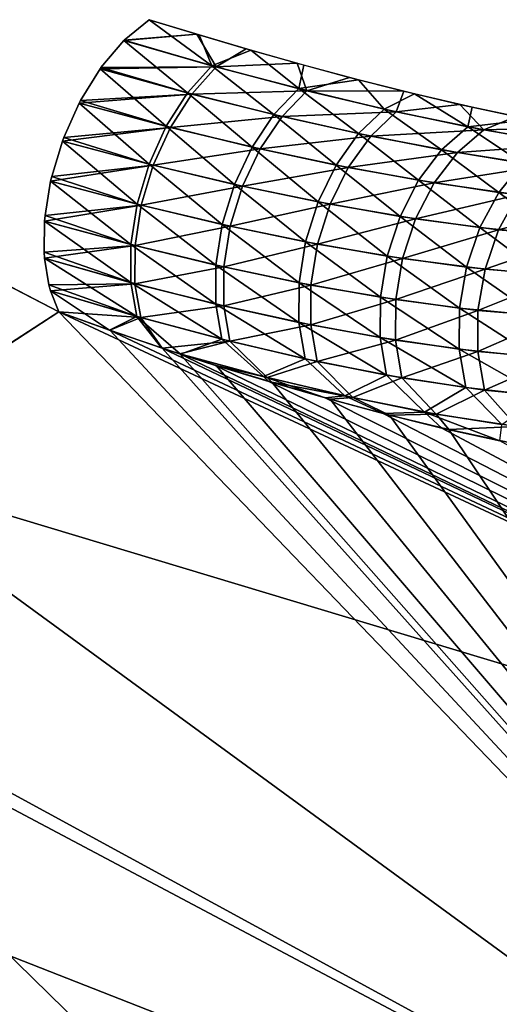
# Model space of a CAD drawing. Header units: millimetres. Extents: x -101 to 102, y -40 to 284.
# Tile 38 of 183: x -84.64 to -83.3, y 66.3 to 69.05. Entities that reach past the tile are written whole.
import ezdxf

# ---------------------------------------------------------------- set-up
doc = ezdxf.new("R2010")
doc.units = ezdxf.units.MM
doc.header["$LTSCALE"] = 65.185185
for name, color, linetype in [('53', 7, 'CONTINUOUS'), ('54', 7, 'CONTINUOUS'), ('55', 7, 'CONTINUOUS'), ('57', 7, 'CONTINUOUS'), ('59', 7, 'CONTINUOUS')]:
    doc.layers.add(name, color=color, linetype=linetype)

msp = doc.modelspace()

# ---------------------------------------------------------------- linework, layer by layer
at = {"layer": '53', "color": 7, "linetype": 'Continuous'}
for points in [[(-84.5283, 68.2351, -26.7663), (-81.6645, 65.2559, -24.4671), (-85.7174, 67.4646, -23.1641), (-84.5283, 68.2351, -26.7663)], [(-85.1698, 67.8167, 24.8908), (-80.8348, 66.511, 28.3431), (-84.5283, 68.2351, 26.7663), (-85.1698, 67.8167, 24.8908)], [(-84.3861, 68.1839, -26.8645), (-81.6645, 65.2559, -24.4671), (-84.5283, 68.2351, -26.7663), (-84.3861, 68.1839, -26.8645)], [(-84.5283, 68.2351, 26.7663), (-80.8348, 66.511, 28.3431), (-84.3869, 68.1839, 26.8636), (-84.5283, 68.2351, 26.7663)], [(-84.3869, 68.1839, 26.8636), (-80.8348, 66.511, 28.3431), (-84.2419, 68.1344, 26.9687), (-84.3869, 68.1839, 26.8636)], [(-84.2396, 68.134, -26.9712), (-81.6645, 65.2559, -24.4671), (-84.3861, 68.1839, -26.8645), (-84.2396, 68.134, -26.9712)], [(-84.2419, 68.1344, 26.9687), (-80.8348, 66.511, 28.3431), (-84.1889, 68.117, 27.0085), (-84.2419, 68.1344, 26.9687)], [(-84.1901, 68.1178, -27.0083), (-81.6645, 65.2559, -24.4671), (-84.2396, 68.134, -26.9712), (-84.1901, 68.1178, -27.0083)], [(-84.0886, 68.0855, -27.0862), (-81.6645, 65.2559, -24.4671), (-84.1901, 68.1178, -27.0083), (-84.0886, 68.0855, -27.0862)], [(-84.1889, 68.117, 27.0085), (-80.8348, 66.511, 28.3431), (-84.0934, 68.0866, 27.0817), (-84.1889, 68.117, 27.0085)], [(-84.0934, 68.0866, 27.0817), (-80.8348, 66.511, 28.3431), (-83.9412, 68.0406, 27.2026), (-84.0934, 68.0866, 27.0817)], [(-83.9329, 68.0384, -27.2098), (-81.6645, 65.2559, -24.4671), (-84.0886, 68.0855, -27.0862), (-83.9329, 68.0384, -27.2098)], [(-83.9412, 68.0406, 27.2026), (-80.8348, 66.511, 28.3431), (-83.7838, 67.9953, 27.3314), (-83.9412, 68.0406, 27.2026)], [(-83.7705, 67.9914, -27.3422), (-81.6645, 65.2559, -24.4671), (-83.9329, 68.0384, -27.2098), (-83.7705, 67.9914, -27.3422)], [(-83.7838, 67.9953, 27.3314), (-80.8348, 66.511, 28.3431), (-83.6217, 67.9512, 27.4681), (-83.7838, 67.9953, 27.3314)], [(-83.6044, 67.9466, -27.4829), (-81.6645, 65.2559, -24.4671), (-83.7705, 67.9914, -27.3422), (-83.6044, 67.9466, -27.4829)], [(-83.6217, 67.9512, 27.4681), (-80.8348, 66.511, 28.3431), (-83.4581, 67.9104, 27.6125), (-83.6217, 67.9512, 27.4681)], [(-83.4389, 67.9063, -27.6307), (-81.6645, 65.2559, -24.4671), (-83.6044, 67.9466, -27.4829), (-83.4389, 67.9063, -27.6307)], [(-83.4581, 67.9104, 27.6125), (-80.8348, 66.511, 28.3431), (-83.2963, 67.8751, 27.7644), (-83.4581, 67.9104, 27.6125)], [(-83.2747, 67.8712, -27.7861), (-81.6645, 65.2559, -24.4671), (-83.4389, 67.9063, -27.6307), (-83.2747, 67.8712, -27.7861)], [(-85.7634, 67.4315, 23.0037), (-81.6645, 65.2559, 24.4671), (-85.1698, 67.8167, 24.8908), (-85.7634, 67.4315, 23.0037)], [(-81.6645, 65.2559, 24.4671), (-80.8348, 66.511, 28.3431), (-85.1698, 67.8167, 24.8908), (-81.6645, 65.2559, 24.4671)], [(-85.7174, 67.4646, -23.1641), (-82.3711, 64.1869, -20.5117), (-86.7388, 66.8036, -19.4747), (-85.7174, 67.4646, -23.1641)], [(-81.6645, 65.2559, -24.4671), (-82.3711, 64.1869, -20.5117), (-85.7174, 67.4646, -23.1641), (-81.6645, 65.2559, -24.4671)], [(-86.3089, 67.0791, 21.1069), (-81.6645, 65.2559, 24.4671), (-85.7634, 67.4315, 23.0037), (-86.3089, 67.0791, 21.1069)], [(-86.8059, 66.759, 19.2017), (-82.3711, 64.1869, 20.5117), (-86.3089, 67.0791, 21.1069), (-86.8059, 66.759, 19.2017)], [(-82.3711, 64.1869, 20.5117), (-81.6645, 65.2559, 24.4671), (-86.3089, 67.0791, 21.1069), (-82.3711, 64.1869, 20.5117)], [(-86.7388, 66.8036, -19.4747), (-82.9524, 63.3075, -16.4898), (-87.587, 66.2552, -15.7049), (-86.7388, 66.8036, -19.4747)], [(-82.3711, 64.1869, -20.5117), (-82.9524, 63.3075, -16.4898), (-86.7388, 66.8036, -19.4747), (-82.3711, 64.1869, -20.5117)], [(-87.2542, 66.4709, 17.2904), (-82.3711, 64.1869, 20.5117), (-86.8059, 66.759, 19.2017), (-87.2542, 66.4709, 17.2904)], [(-87.6526, 66.2144, 15.3783), (-82.9524, 63.3075, 16.4898), (-87.2542, 66.4709, 17.2904), (-87.6526, 66.2144, 15.3783)], [(-82.9524, 63.3075, 16.4898), (-82.3711, 64.1869, 20.5117), (-87.2542, 66.4709, 17.2904), (-82.9524, 63.3075, 16.4898)]]:
    msp.add_3dface(points, dxfattribs=at)
at = {"layer": '54', "color": 7, "linetype": 'Continuous'}
msp.add_3dface([(-84.5283, 68.2351, -26.7663), (-85.7174, 67.4646, -23.1641), (-84.7061, 68.3266, -26.6716), (-84.5283, 68.2351, -26.7663)], dxfattribs=at)
at = {"layer": '55', "color": 7, "linetype": 'Continuous'}
msp.add_3dface([(-85.1698, 67.8167, 24.8908), (-84.5283, 68.2351, 26.7663), (-84.7087, 68.3282, 26.6703), (-85.1698, 67.8167, 24.8908)], dxfattribs=at)
at = {"layer": '57', "color": 7, "linetype": 'Continuous'}
for points in [[(-84.2764, 69.0523, -26.8294), (-84.1431, 69.0114, -26.9111), (-84.3458, 68.9952, -26.9), (-84.2764, 69.0523, -26.8294)], [(-84.0891, 68.9203, -27.0642), (-84.3469, 68.9941, -26.901), (-84.1431, 69.0114, -26.9111), (-84.0891, 68.9203, -27.0642)], [(-84.1431, 69.0114, -26.9111), (-84.3469, 68.9941, -26.901), (-84.3458, 68.9952, -26.9), (-84.1431, 69.0114, -26.9111)], [(-84.0052, 68.9707, -26.9983), (-84.0891, 68.9203, -27.0642), (-84.1431, 69.0114, -26.9111), (-84.0052, 68.9707, -26.9983)], [(-84.3469, 68.9941, -26.901), (-84.0891, 68.9203, -27.0642), (-84.4109, 68.9184, -26.954), (-84.3469, 68.9941, -26.901)], [(-83.8628, 68.9304, -27.0914), (-84.0891, 68.9203, -27.0642), (-84.0052, 68.9707, -26.9983), (-83.8628, 68.9304, -27.0914)], [(-84.1571, 68.8445, -27.1221), (-84.4135, 68.9148, -26.9559), (-84.0891, 68.9203, -27.0642), (-84.1571, 68.8445, -27.1221)], [(-84.0891, 68.9203, -27.0642), (-84.4135, 68.9148, -26.9559), (-84.4109, 68.9184, -26.954), (-84.0891, 68.9203, -27.0642)], [(-83.835, 68.8537, -27.2346), (-84.1571, 68.8445, -27.1221), (-84.0891, 68.9203, -27.0642), (-83.835, 68.8537, -27.2346)], [(-83.835, 68.8537, -27.2346), (-84.0891, 68.9203, -27.0642), (-83.8628, 68.9304, -27.0914), (-83.835, 68.8537, -27.2346)], [(-83.7161, 68.891, -27.1906), (-83.835, 68.8537, -27.2346), (-83.8628, 68.9304, -27.0914), (-83.7161, 68.891, -27.1906)], [(-84.4135, 68.9148, -26.9559), (-84.1571, 68.8445, -27.1221), (-84.4682, 68.826, -26.9886), (-84.4135, 68.9148, -26.9559)], [(-83.564, 68.8524, -27.2974), (-83.835, 68.8537, -27.2346), (-83.7161, 68.891, -27.1906), (-83.564, 68.8524, -27.2974)], [(-84.2168, 68.7512, -27.1606), (-84.4718, 68.8191, -26.9902), (-84.1571, 68.8445, -27.1221), (-84.2168, 68.7512, -27.1606)], [(-84.1571, 68.8445, -27.1221), (-84.4718, 68.8191, -26.9902), (-84.4682, 68.826, -26.9886), (-84.1571, 68.8445, -27.1221)], [(-83.9047, 68.7816, -27.2953), (-84.2168, 68.7512, -27.1606), (-84.1571, 68.8445, -27.1221), (-83.9047, 68.7816, -27.2953)], [(-83.9047, 68.7816, -27.2953), (-84.1571, 68.8445, -27.1221), (-83.835, 68.8537, -27.2346), (-83.9047, 68.7816, -27.2953)], [(-83.5854, 68.7948, -27.4126), (-83.9047, 68.7816, -27.2953), (-83.835, 68.8537, -27.2346), (-83.5854, 68.7948, -27.4126)], [(-83.5854, 68.7948, -27.4126), (-83.835, 68.8537, -27.2346), (-83.564, 68.8524, -27.2974), (-83.5854, 68.7948, -27.4126)], [(-83.4082, 68.8155, -27.4113), (-83.5854, 68.7948, -27.4126), (-83.564, 68.8524, -27.2974), (-83.4082, 68.8155, -27.4113)], [(-84.4718, 68.8191, -26.9902), (-84.2168, 68.7512, -27.1606), (-84.5149, 68.7226, -27.0021), (-84.4718, 68.8191, -26.9902)], [(-83.341, 68.7443, -27.5983), (-83.5854, 68.7948, -27.4126), (-83.4082, 68.8155, -27.4113), (-83.341, 68.7443, -27.5983)], [(-83.2515, 68.7814, -27.5309), (-83.341, 68.7443, -27.5983), (-83.4082, 68.8155, -27.4113), (-83.2515, 68.7814, -27.5309)], [(-83.9658, 68.6909, -27.3377), (-84.2168, 68.7512, -27.1606), (-83.9047, 68.7816, -27.2953), (-83.9658, 68.6909, -27.3377)], [(-83.6569, 68.7267, -27.4757), (-83.9658, 68.6909, -27.3377), (-83.9047, 68.7816, -27.2953), (-83.6569, 68.7267, -27.4757)], [(-83.6569, 68.7267, -27.4757), (-83.9047, 68.7816, -27.2953), (-83.5854, 68.7948, -27.4126), (-83.6569, 68.7267, -27.4757)], [(-83.341, 68.7443, -27.5983), (-83.6569, 68.7267, -27.4757), (-83.5854, 68.7948, -27.4126), (-83.341, 68.7443, -27.5983)], [(-83.096, 68.7508, -27.6551), (-83.341, 68.7443, -27.5983), (-83.2515, 68.7814, -27.5309), (-83.096, 68.7508, -27.6551)], [(-84.2647, 68.6455, -27.1775), (-84.5187, 68.7123, -27.0022), (-84.2168, 68.7512, -27.1606), (-84.2647, 68.6455, -27.1775)], [(-84.2168, 68.7512, -27.1606), (-84.5187, 68.7123, -27.0022), (-84.5149, 68.7226, -27.0021), (-84.2168, 68.7512, -27.1606)], [(-83.9658, 68.6909, -27.3377), (-84.2647, 68.6455, -27.1775), (-84.2168, 68.7512, -27.1606), (-83.9658, 68.6909, -27.3377)], [(-83.1029, 68.7032, -27.7922), (-83.341, 68.7443, -27.5983), (-83.096, 68.7508, -27.6551), (-83.1029, 68.7032, -27.7922)], [(-83.7197, 68.639, -27.5217), (-83.9658, 68.6909, -27.3377), (-83.6569, 68.7267, -27.4757), (-83.7197, 68.639, -27.5217)], [(-83.4147, 68.6805, -27.6634), (-83.7197, 68.639, -27.5217), (-83.6569, 68.7267, -27.4757), (-83.4147, 68.6805, -27.6634)], [(-83.4147, 68.6805, -27.6634), (-83.6569, 68.7267, -27.4757), (-83.341, 68.7443, -27.5983), (-83.4147, 68.6805, -27.6634)], [(-83.1029, 68.7032, -27.7922), (-83.4147, 68.6805, -27.6634), (-83.341, 68.7443, -27.5983), (-83.1029, 68.7032, -27.7922)], [(-84.5187, 68.7123, -27.0022), (-84.2647, 68.6455, -27.1775), (-84.5485, 68.6137, -26.9937), (-84.5187, 68.7123, -27.0022)], [(-83.1789, 68.6438, -27.8588), (-83.4147, 68.6805, -27.6634), (-83.1029, 68.7032, -27.7922), (-83.1789, 68.6438, -27.8588)], [(-84.0149, 68.5867, -27.3594), (-84.2647, 68.6455, -27.1775), (-83.9658, 68.6909, -27.3377), (-84.0149, 68.5867, -27.3594)], [(-83.7197, 68.639, -27.5217), (-84.0149, 68.5867, -27.3594), (-83.9658, 68.6909, -27.3377), (-83.7197, 68.639, -27.5217)], [(-83.4793, 68.596, -27.7128), (-83.7197, 68.639, -27.5217), (-83.4147, 68.6805, -27.6634), (-83.4793, 68.596, -27.7128)], [(-83.1789, 68.6438, -27.8588), (-83.4793, 68.596, -27.7128), (-83.4147, 68.6805, -27.6634), (-83.1789, 68.6438, -27.8588)], [(-84.2983, 68.5333, -27.1718), (-84.5516, 68.6003, -26.9912), (-84.2647, 68.6455, -27.1775), (-84.2983, 68.5333, -27.1718)], [(-84.2647, 68.6455, -27.1775), (-84.5516, 68.6003, -26.9912), (-84.5485, 68.6137, -26.9937), (-84.2647, 68.6455, -27.1775)], [(-84.0149, 68.5867, -27.3594), (-84.2983, 68.5333, -27.1718), (-84.2647, 68.6455, -27.1775), (-84.0149, 68.5867, -27.3594)], [(-83.2457, 68.5628, -27.9111), (-83.4793, 68.596, -27.7128), (-83.1789, 68.6438, -27.8588), (-83.2457, 68.5628, -27.9111)], [(-83.7701, 68.5365, -27.548), (-84.0149, 68.5867, -27.3594), (-83.7197, 68.639, -27.5217), (-83.7701, 68.5365, -27.548)], [(-83.4793, 68.596, -27.7128), (-83.7701, 68.5365, -27.548), (-83.7197, 68.639, -27.5217), (-83.4793, 68.596, -27.7128)], [(-84.5516, 68.6003, -26.9912), (-84.2983, 68.5333, -27.1718), (-84.5672, 68.505, -26.9638), (-84.5516, 68.6003, -26.9912)], [(-84.0494, 68.4746, -27.3591), (-84.2983, 68.5333, -27.1718), (-84.0149, 68.5867, -27.3594), (-84.0494, 68.4746, -27.3591)], [(-83.7701, 68.5365, -27.548), (-84.0494, 68.4746, -27.3591), (-84.0149, 68.5867, -27.3594), (-83.7701, 68.5365, -27.548)], [(-83.5313, 68.4955, -27.7436), (-83.7701, 68.5365, -27.548), (-83.4793, 68.596, -27.7128), (-83.5313, 68.4955, -27.7436)], [(-83.2457, 68.5628, -27.9111), (-83.5313, 68.4955, -27.7436), (-83.4793, 68.596, -27.7128), (-83.2457, 68.5628, -27.9111)], [(-83.2994, 68.4647, -27.9462), (-83.5313, 68.4955, -27.7436), (-83.2457, 68.5628, -27.9111), (-83.2994, 68.4647, -27.9462)], [(-83.0203, 68.5403, -28.1167), (-83.2994, 68.4647, -27.9462), (-83.2457, 68.5628, -27.9111), (-83.0203, 68.5403, -28.1167)], [(-84.3157, 68.4208, -27.1439), (-84.5686, 68.4893, -26.9576), (-84.2983, 68.5333, -27.1718), (-84.3157, 68.4208, -27.1439)], [(-84.2983, 68.5333, -27.1718), (-84.5686, 68.4893, -26.9576), (-84.5672, 68.505, -26.9638), (-84.2983, 68.5333, -27.1718)], [(-84.0494, 68.4746, -27.3591), (-84.3157, 68.4208, -27.1439), (-84.2983, 68.5333, -27.1718), (-84.0494, 68.4746, -27.3591)], [(-83.8056, 68.4248, -27.5532), (-84.0494, 68.4746, -27.3591), (-83.7701, 68.5365, -27.548), (-83.8056, 68.4248, -27.5532)], [(-83.5313, 68.4955, -27.7436), (-83.8056, 68.4248, -27.5532), (-83.7701, 68.5365, -27.548), (-83.5313, 68.4955, -27.7436)], [(-83.076, 68.4448, -28.1558), (-83.2994, 68.4647, -27.9462), (-83.0203, 68.5403, -28.1167), (-83.076, 68.4448, -28.1558)], [(-84.5686, 68.4893, -26.9576), (-84.3157, 68.4208, -27.1439), (-84.57, 68.4022, -26.9141), (-84.5686, 68.4893, -26.9576)], [(-83.5678, 68.3847, -27.7542), (-83.8056, 68.4248, -27.5532), (-83.5313, 68.4955, -27.7436), (-83.5678, 68.3847, -27.7542)], [(-83.2994, 68.4647, -27.9462), (-83.5678, 68.3847, -27.7542), (-83.5313, 68.4955, -27.7436), (-83.2994, 68.4647, -27.9462)], [(-84.0673, 68.3609, -27.337), (-84.3157, 68.4208, -27.1439), (-84.0494, 68.4746, -27.3591), (-84.0673, 68.3609, -27.337)], [(-83.8056, 68.4248, -27.5532), (-84.0673, 68.3609, -27.337), (-84.0494, 68.4746, -27.3591), (-83.8056, 68.4248, -27.5532)], [(-83.3372, 68.3549, -27.9622), (-83.5678, 68.3847, -27.7542), (-83.2994, 68.4647, -27.9462), (-83.3372, 68.3549, -27.9622)], [(-83.076, 68.4448, -28.1558), (-83.3372, 68.3549, -27.9622), (-83.2994, 68.4647, -27.9462), (-83.076, 68.4448, -28.1558)], [(-84.3157, 68.4208, -27.1439), (-84.5688, 68.3853, -26.9035), (-84.57, 68.4022, -26.9141), (-84.3157, 68.4208, -27.1439)], [(-84.316, 68.3141, -27.0953), (-84.5688, 68.3853, -26.9035), (-84.3157, 68.4208, -27.1439), (-84.316, 68.3141, -27.0953)], [(-84.0673, 68.3609, -27.337), (-84.316, 68.3141, -27.0953), (-84.3157, 68.4208, -27.1439), (-84.0673, 68.3609, -27.337)], [(-83.824, 68.3102, -27.537), (-84.0673, 68.3609, -27.337), (-83.8056, 68.4248, -27.5532), (-83.824, 68.3102, -27.537)], [(-83.5678, 68.3847, -27.7542), (-83.824, 68.3102, -27.537), (-83.8056, 68.4248, -27.5532), (-83.5678, 68.3847, -27.7542)], [(-83.1153, 68.3364, -28.1771), (-83.3372, 68.3549, -27.9622), (-83.076, 68.4448, -28.1558), (-83.1153, 68.3364, -28.1771)], [(-84.5688, 68.3853, -26.9035), (-84.316, 68.3141, -27.0953), (-84.5568, 68.3107, -26.8471), (-84.5688, 68.3853, -26.9035)], [(-83.5869, 68.2694, -27.7441), (-83.824, 68.3102, -27.537), (-83.5678, 68.3847, -27.7542), (-83.5869, 68.2694, -27.7441)], [(-83.3372, 68.3549, -27.9622), (-83.5869, 68.2694, -27.7441), (-83.5678, 68.3847, -27.7542), (-83.3372, 68.3549, -27.9622)], [(-84.0677, 68.2518, -27.2942), (-84.316, 68.3141, -27.0953), (-84.0673, 68.3609, -27.337), (-84.0677, 68.2518, -27.2942)], [(-83.824, 68.3102, -27.537), (-84.0677, 68.2518, -27.2942), (-84.0673, 68.3609, -27.337), (-83.824, 68.3102, -27.537)], [(-83.357, 68.2394, -27.9583), (-83.5869, 68.2694, -27.7441), (-83.3372, 68.3549, -27.9622), (-83.357, 68.2394, -27.9583)], [(-83.1153, 68.3364, -28.1771), (-83.357, 68.2394, -27.9583), (-83.3372, 68.3549, -27.9622), (-83.1153, 68.3364, -28.1771)], [(-84.316, 68.3141, -27.0953), (-84.5522, 68.294, -26.8318), (-84.5568, 68.3107, -26.8471), (-84.316, 68.3141, -27.0953)], [(-84.2991, 68.2191, -27.0287), (-84.5522, 68.294, -26.8318), (-84.316, 68.3141, -27.0953), (-84.2991, 68.2191, -27.0287)], [(-84.0677, 68.2518, -27.2942), (-84.2991, 68.2191, -27.0287), (-84.316, 68.3141, -27.0953), (-84.0677, 68.2518, -27.2942)], [(-83.8245, 68.1989, -27.5003), (-84.0677, 68.2518, -27.2942), (-83.824, 68.3102, -27.537), (-83.8245, 68.1989, -27.5003)], [(-83.5869, 68.2694, -27.7441), (-83.8245, 68.1989, -27.5003), (-83.824, 68.3102, -27.537), (-83.5869, 68.2694, -27.7441)], [(-83.1359, 68.221, -28.1795), (-83.357, 68.2394, -27.9583), (-83.1153, 68.3364, -28.1771), (-83.1359, 68.221, -28.1795)], [(-84.2991, 68.2191, -27.0287), (-84.5283, 68.2351, -26.7663), (-84.5522, 68.294, -26.8318), (-84.2991, 68.2191, -27.0287)], [(-83.5875, 68.1562, -27.7138), (-83.8245, 68.1989, -27.5003), (-83.5869, 68.2694, -27.7441), (-83.5875, 68.1562, -27.7138)], [(-83.357, 68.2394, -27.9583), (-83.5875, 68.1562, -27.7138), (-83.5869, 68.2694, -27.7441), (-83.357, 68.2394, -27.9583)], [(-84.3861, 68.1839, -26.8645), (-84.5283, 68.2351, -26.7663), (-84.2991, 68.2191, -27.0287), (-84.3861, 68.1839, -26.8645)], [(-84.0505, 68.1532, -27.2331), (-84.2991, 68.2191, -27.0287), (-84.0677, 68.2518, -27.2942), (-84.0505, 68.1532, -27.2331)], [(-83.8245, 68.1989, -27.5003), (-84.0505, 68.1532, -27.2331), (-84.0677, 68.2518, -27.2942), (-83.8245, 68.1989, -27.5003)], [(-83.3577, 68.1246, -27.9346), (-83.5875, 68.1562, -27.7138), (-83.357, 68.2394, -27.9583), (-83.3577, 68.1246, -27.9346)], [(-83.1359, 68.221, -28.1795), (-83.3577, 68.1246, -27.9346), (-83.357, 68.2394, -27.9583), (-83.1359, 68.221, -28.1795)], [(-84.2396, 68.134, -26.9712), (-84.3861, 68.1839, -26.8645), (-84.2991, 68.2191, -27.0287), (-84.2396, 68.134, -26.9712)], [(-84.0505, 68.1532, -27.2331), (-84.2396, 68.134, -26.9712), (-84.2991, 68.2191, -27.0287), (-84.0505, 68.1532, -27.2331)], [(-83.1367, 68.105, -28.1628), (-83.3577, 68.1246, -27.9346), (-83.1359, 68.221, -28.1795), (-83.1367, 68.105, -28.1628)], [(-83.8069, 68.0969, -27.4451), (-84.0505, 68.1532, -27.2331), (-83.8245, 68.1989, -27.5003), (-83.8069, 68.0969, -27.4451)], [(-83.5875, 68.1562, -27.7138), (-83.8069, 68.0969, -27.4451), (-83.8245, 68.1989, -27.5003), (-83.5875, 68.1562, -27.7138)], [(-84.1901, 68.1178, -27.0083), (-84.2396, 68.134, -26.9712), (-84.0505, 68.1532, -27.2331), (-84.1901, 68.1178, -27.0083)], [(-83.946, 68.0522, -27.2186), (-84.1901, 68.1178, -27.0083), (-84.0505, 68.1532, -27.2331), (-83.946, 68.0522, -27.2186)], [(-83.8069, 68.0969, -27.4451), (-83.946, 68.0522, -27.2186), (-84.0505, 68.1532, -27.2331), (-83.8069, 68.0969, -27.4451)], [(-83.5695, 68.0512, -27.6649), (-83.8069, 68.0969, -27.4451), (-83.5875, 68.1562, -27.7138), (-83.5695, 68.0512, -27.6649)], [(-83.3577, 68.1246, -27.9346), (-83.5695, 68.0512, -27.6649), (-83.5875, 68.1562, -27.7138), (-83.3577, 68.1246, -27.9346)], [(-84.0886, 68.0855, -27.0862), (-84.1901, 68.1178, -27.0083), (-83.946, 68.0522, -27.2186), (-84.0886, 68.0855, -27.0862)], [(-83.3392, 68.0167, -27.8925), (-83.5695, 68.0512, -27.6649), (-83.3577, 68.1246, -27.9346), (-83.3392, 68.0167, -27.8925)], [(-83.1367, 68.105, -28.1628), (-83.3392, 68.0167, -27.8925), (-83.3577, 68.1246, -27.9346), (-83.1367, 68.105, -28.1628)], [(-83.7069, 67.9954, -27.4349), (-83.946, 68.0522, -27.2186), (-83.8069, 68.0969, -27.4451), (-83.7069, 67.9954, -27.4349)], [(-83.5695, 68.0512, -27.6649), (-83.7069, 67.9954, -27.4349), (-83.8069, 68.0969, -27.4451), (-83.5695, 68.0512, -27.6649)], [(-83.1176, 67.9947, -28.1279), (-83.3392, 68.0167, -27.8925), (-83.1367, 68.105, -28.1628), (-83.1176, 67.9947, -28.1279)], [(-83.9329, 68.0384, -27.2098), (-84.0886, 68.0855, -27.0862), (-83.946, 68.0522, -27.2186), (-83.9329, 68.0384, -27.2098)], [(-83.9329, 68.0384, -27.2098), (-83.946, 68.0522, -27.2186), (-83.7069, 67.9954, -27.4349), (-83.9329, 68.0384, -27.2098)], [(-83.7705, 67.9914, -27.3422), (-83.9329, 68.0384, -27.2098), (-83.7069, 67.9954, -27.4349), (-83.7705, 67.9914, -27.3422)], [(-83.4738, 67.9492, -27.6594), (-83.7069, 67.9954, -27.4349), (-83.5695, 68.0512, -27.6649), (-83.4738, 67.9492, -27.6594)], [(-83.3392, 68.0167, -27.8925), (-83.4738, 67.9492, -27.6594), (-83.5695, 68.0512, -27.6649), (-83.3392, 68.0167, -27.8925)], [(-83.248, 67.9144, -27.892), (-83.4738, 67.9492, -27.6594), (-83.3392, 68.0167, -27.8925), (-83.248, 67.9144, -27.892)], [(-83.1176, 67.9947, -28.1279), (-83.248, 67.9144, -27.892), (-83.3392, 68.0167, -27.8925), (-83.1176, 67.9947, -28.1279)], [(-83.6044, 67.9466, -27.4829), (-83.7705, 67.9914, -27.3422), (-83.7069, 67.9954, -27.4349), (-83.6044, 67.9466, -27.4829)], [(-83.6044, 67.9466, -27.4829), (-83.7069, 67.9954, -27.4349), (-83.4738, 67.9492, -27.6594), (-83.6044, 67.9466, -27.4829)], [(-83.4389, 67.9063, -27.6307), (-83.6044, 67.9466, -27.4829), (-83.4738, 67.9492, -27.6594), (-83.4389, 67.9063, -27.6307)], [(-83.4389, 67.9063, -27.6307), (-83.4738, 67.9492, -27.6594), (-83.248, 67.9144, -27.892), (-83.4389, 67.9063, -27.6307)], [(-83.2747, 67.8712, -27.7861), (-83.4389, 67.9063, -27.6307), (-83.248, 67.9144, -27.892), (-83.2747, 67.8712, -27.7861)]]:
    msp.add_3dface(points, dxfattribs=at)
at = {"layer": '59', "color": 7, "linetype": 'Continuous'}
for points in [[(-84.3458, 68.9952, 26.9), (-84.1008, 68.9236, 27.0565), (-84.2764, 69.0523, 26.8294), (-84.3458, 68.9952, 26.9)], [(-84.2764, 69.0523, 26.8294), (-84.1008, 68.9236, 27.0565), (-84.1366, 69.0095, 26.9152), (-84.2764, 69.0523, 26.8294)], [(-84.1366, 69.0095, 26.9152), (-84.1008, 68.9236, 27.0565), (-83.9923, 68.967, 27.0066), (-84.1366, 69.0095, 26.9152)], [(-84.4108, 68.9185, 26.954), (-84.1688, 68.8475, 27.1144), (-84.3469, 68.9941, 26.901), (-84.4108, 68.9185, 26.954)], [(-84.3469, 68.9941, 26.901), (-84.1008, 68.9236, 27.0565), (-84.3458, 68.9952, 26.9), (-84.3469, 68.9941, 26.901)], [(-84.3469, 68.9941, 26.901), (-84.1688, 68.8475, 27.1144), (-84.1008, 68.9236, 27.0565), (-84.3469, 68.9941, 26.901)], [(-84.1008, 68.9236, 27.0565), (-83.8581, 68.8595, 27.2187), (-83.9923, 68.967, 27.0066), (-84.1008, 68.9236, 27.0565)], [(-83.9923, 68.967, 27.0066), (-83.8581, 68.8595, 27.2187), (-83.8438, 68.9252, 27.104), (-83.9923, 68.967, 27.0066)], [(-84.4135, 68.9148, 26.9559), (-84.1688, 68.8475, 27.1144), (-84.4108, 68.9185, 26.954), (-84.4135, 68.9148, 26.9559)], [(-84.1688, 68.8475, 27.1144), (-83.9277, 68.787, 27.2792), (-84.1008, 68.9236, 27.0565), (-84.1688, 68.8475, 27.1144)], [(-84.1008, 68.9236, 27.0565), (-83.9277, 68.787, 27.2792), (-83.8581, 68.8595, 27.2187), (-84.1008, 68.9236, 27.0565)], [(-83.8438, 68.9252, 27.104), (-83.8581, 68.8595, 27.2187), (-83.6913, 68.8845, 27.2078), (-83.8438, 68.9252, 27.104)], [(-84.4682, 68.826, 26.9886), (-84.2284, 68.7541, 27.1526), (-84.4135, 68.9148, 26.9559), (-84.4682, 68.826, 26.9886)], [(-84.4135, 68.9148, 26.9559), (-84.2284, 68.7541, 27.1526), (-84.1688, 68.8475, 27.1144), (-84.4135, 68.9148, 26.9559)], [(-83.8581, 68.8595, 27.2187), (-83.6194, 68.8024, 27.3876), (-83.6913, 68.8845, 27.2078), (-83.8581, 68.8595, 27.2187)], [(-83.6913, 68.8845, 27.2078), (-83.6194, 68.8024, 27.3876), (-83.5341, 68.8451, 27.3189), (-83.6913, 68.8845, 27.2078)], [(-84.2284, 68.7541, 27.1526), (-83.9886, 68.6961, 27.3212), (-84.1688, 68.8475, 27.1144), (-84.2284, 68.7541, 27.1526)], [(-84.1688, 68.8475, 27.1144), (-83.9886, 68.6961, 27.3212), (-83.9277, 68.787, 27.2792), (-84.1688, 68.8475, 27.1144)], [(-83.9277, 68.787, 27.2792), (-83.6907, 68.7337, 27.4505), (-83.8581, 68.8595, 27.2187), (-83.9277, 68.787, 27.2792)], [(-83.8581, 68.8595, 27.2187), (-83.6907, 68.7337, 27.4505), (-83.6194, 68.8024, 27.3876), (-83.8581, 68.8595, 27.2187)], [(-83.6194, 68.8024, 27.3876), (-83.3853, 68.7529, 27.5637), (-83.5341, 68.8451, 27.3189), (-83.6194, 68.8024, 27.3876)], [(-83.5341, 68.8451, 27.3189), (-83.3853, 68.7529, 27.5637), (-83.3731, 68.8076, 27.4376), (-83.5341, 68.8451, 27.3189)], [(-84.5149, 68.7226, 27.0021), (-84.2763, 68.6484, 27.1693), (-84.4719, 68.8191, 26.9902), (-84.5149, 68.7226, 27.0021)], [(-84.4719, 68.8191, 26.9902), (-84.2284, 68.7541, 27.1526), (-84.4682, 68.826, 26.9886), (-84.4719, 68.8191, 26.9902)], [(-84.4719, 68.8191, 26.9902), (-84.2763, 68.6484, 27.1693), (-84.2284, 68.7541, 27.1526), (-84.4719, 68.8191, 26.9902)], [(-83.3731, 68.8076, 27.4376), (-83.3853, 68.7529, 27.5637), (-83.2105, 68.773, 27.5631), (-83.3731, 68.8076, 27.4376)], [(-83.9886, 68.6961, 27.3212), (-83.7532, 68.6456, 27.496), (-83.9277, 68.787, 27.2792), (-83.9886, 68.6961, 27.3212)], [(-83.9277, 68.787, 27.2792), (-83.7532, 68.6456, 27.496), (-83.6907, 68.7337, 27.4505), (-83.9277, 68.787, 27.2792)], [(-83.6907, 68.7337, 27.4505), (-83.4586, 68.6882, 27.6285), (-83.6194, 68.8024, 27.3876), (-83.6907, 68.7337, 27.4505)], [(-83.6194, 68.8024, 27.3876), (-83.4586, 68.6882, 27.6285), (-83.3853, 68.7529, 27.5637), (-83.6194, 68.8024, 27.3876)], [(-84.2763, 68.6484, 27.1693), (-84.0376, 68.5917, 27.3424), (-84.2284, 68.7541, 27.1526), (-84.2763, 68.6484, 27.1693)], [(-84.2284, 68.7541, 27.1526), (-84.0376, 68.5917, 27.3424), (-83.9886, 68.6961, 27.3212), (-84.2284, 68.7541, 27.1526)], [(-83.4586, 68.6882, 27.6285), (-83.2323, 68.6513, 27.8134), (-83.3853, 68.7529, 27.5637), (-83.4586, 68.6882, 27.6285)], [(-83.3853, 68.7529, 27.5637), (-83.1568, 68.7118, 27.7471), (-83.2105, 68.773, 27.5631), (-83.3853, 68.7529, 27.5637)], [(-83.3853, 68.7529, 27.5637), (-83.2323, 68.6513, 27.8134), (-83.1568, 68.7118, 27.7471), (-83.3853, 68.7529, 27.5637)], [(-83.7532, 68.6456, 27.496), (-83.5229, 68.6031, 27.6772), (-83.6907, 68.7337, 27.4505), (-83.7532, 68.6456, 27.496)], [(-83.6907, 68.7337, 27.4505), (-83.5229, 68.6031, 27.6772), (-83.4586, 68.6882, 27.6285), (-83.6907, 68.7337, 27.4505)], [(-84.5485, 68.6137, 26.9937), (-84.3098, 68.5362, 27.1633), (-84.5187, 68.7123, 27.0022), (-84.5485, 68.6137, 26.9937)], [(-84.5187, 68.7123, 27.0022), (-84.2763, 68.6484, 27.1693), (-84.5149, 68.7226, 27.0021), (-84.5187, 68.7123, 27.0022)], [(-84.5187, 68.7123, 27.0022), (-84.3098, 68.5362, 27.1633), (-84.2763, 68.6484, 27.1693), (-84.5187, 68.7123, 27.0022)], [(-84.0376, 68.5917, 27.3424), (-83.8035, 68.5428, 27.5217), (-83.9886, 68.6961, 27.3212), (-84.0376, 68.5917, 27.3424)], [(-83.9886, 68.6961, 27.3212), (-83.8035, 68.5428, 27.5217), (-83.7532, 68.6456, 27.496), (-83.9886, 68.6961, 27.3212)], [(-83.5229, 68.6031, 27.6772), (-83.2986, 68.5695, 27.865), (-83.4586, 68.6882, 27.6285), (-83.5229, 68.6031, 27.6772)], [(-83.4586, 68.6882, 27.6285), (-83.2986, 68.5695, 27.865), (-83.2323, 68.6513, 27.8134), (-83.4586, 68.6882, 27.6285)], [(-84.3098, 68.5362, 27.1633), (-84.072, 68.4796, 27.3416), (-84.2763, 68.6484, 27.1693), (-84.3098, 68.5362, 27.1633)], [(-84.2763, 68.6484, 27.1693), (-84.072, 68.4796, 27.3416), (-84.0376, 68.5917, 27.3424), (-84.2763, 68.6484, 27.1693)], [(-83.8035, 68.5428, 27.5217), (-83.5746, 68.5023, 27.7072), (-83.7532, 68.6456, 27.496), (-83.8035, 68.5428, 27.5217)], [(-83.7532, 68.6456, 27.496), (-83.5746, 68.5023, 27.7072), (-83.5229, 68.6031, 27.6772), (-83.7532, 68.6456, 27.496)], [(-83.2986, 68.5695, 27.865), (-83.0813, 68.5453, 28.0594), (-83.2323, 68.6513, 27.8134), (-83.2986, 68.5695, 27.865)], [(-84.5516, 68.6003, 26.9911), (-84.3098, 68.5362, 27.1633), (-84.5485, 68.6137, 26.9937), (-84.5516, 68.6003, 26.9911)], [(-84.5672, 68.5051, 26.9638), (-84.3272, 68.4237, 27.1352), (-84.5516, 68.6003, 26.9911), (-84.5672, 68.5051, 26.9638)], [(-84.5516, 68.6003, 26.9911), (-84.3272, 68.4237, 27.1352), (-84.3098, 68.5362, 27.1633), (-84.5516, 68.6003, 26.9911)], [(-84.072, 68.4796, 27.3416), (-83.8388, 68.4311, 27.5261), (-84.0376, 68.5917, 27.3424), (-84.072, 68.4796, 27.3416)], [(-84.0376, 68.5917, 27.3424), (-83.8388, 68.4311, 27.5261), (-83.8035, 68.5428, 27.5217), (-84.0376, 68.5917, 27.3424)], [(-83.5746, 68.5023, 27.7072), (-83.3519, 68.4708, 27.8991), (-83.5229, 68.6031, 27.6772), (-83.5746, 68.5023, 27.7072)], [(-83.5229, 68.6031, 27.6772), (-83.3519, 68.4708, 27.8991), (-83.2986, 68.5695, 27.865), (-83.5229, 68.6031, 27.6772)], [(-83.3519, 68.4708, 27.8991), (-83.1365, 68.4491, 28.0975), (-83.2986, 68.5695, 27.865), (-83.3519, 68.4708, 27.8991)], [(-83.2986, 68.5695, 27.865), (-83.1365, 68.4491, 28.0975), (-83.0813, 68.5453, 28.0594), (-83.2986, 68.5695, 27.865)], [(-84.3272, 68.4237, 27.1352), (-84.0899, 68.366, 27.319), (-84.3098, 68.5362, 27.1633), (-84.3272, 68.4237, 27.1352)], [(-84.3098, 68.5362, 27.1633), (-84.0899, 68.366, 27.319), (-84.072, 68.4796, 27.3416), (-84.3098, 68.5362, 27.1633)], [(-83.8388, 68.4311, 27.5261), (-83.6109, 68.3912, 27.7169), (-83.8035, 68.5428, 27.5217), (-83.8388, 68.4311, 27.5261)], [(-83.8035, 68.5428, 27.5217), (-83.6109, 68.3912, 27.7169), (-83.5746, 68.5023, 27.7072), (-83.8035, 68.5428, 27.5217)], [(-84.5686, 68.4892, 26.9576), (-84.3272, 68.4237, 27.1352), (-84.5672, 68.5051, 26.9638), (-84.5686, 68.4892, 26.9576)], [(-84.57, 68.4023, 26.9141), (-84.3275, 68.3171, 27.0863), (-84.5686, 68.4892, 26.9576), (-84.57, 68.4023, 26.9141)], [(-84.5686, 68.4892, 26.9576), (-84.3275, 68.3171, 27.0863), (-84.3272, 68.4237, 27.1352), (-84.5686, 68.4892, 26.9576)], [(-84.0899, 68.366, 27.319), (-83.8571, 68.3166, 27.5091), (-84.072, 68.4796, 27.3416), (-84.0899, 68.366, 27.319)], [(-84.072, 68.4796, 27.3416), (-83.8571, 68.3166, 27.5091), (-83.8388, 68.4311, 27.5261), (-84.072, 68.4796, 27.3416)], [(-83.6109, 68.3912, 27.7169), (-83.3894, 68.3607, 27.9139), (-83.5746, 68.5023, 27.7072), (-83.6109, 68.3912, 27.7169)], [(-83.5746, 68.5023, 27.7072), (-83.3894, 68.3607, 27.9139), (-83.3519, 68.4708, 27.8991), (-83.5746, 68.5023, 27.7072)], [(-83.3894, 68.3607, 27.9139), (-83.1753, 68.3402, 28.1174), (-83.3519, 68.4708, 27.8991), (-83.3894, 68.3607, 27.9139)], [(-83.3519, 68.4708, 27.8991), (-83.1753, 68.3402, 28.1174), (-83.1365, 68.4491, 28.0975), (-83.3519, 68.4708, 27.8991)], [(-84.3275, 68.3171, 27.0863), (-84.0902, 68.257, 27.2756), (-84.3272, 68.4237, 27.1352), (-84.3275, 68.3171, 27.0863)], [(-84.3272, 68.4237, 27.1352), (-84.0902, 68.257, 27.2756), (-84.0899, 68.366, 27.319), (-84.3272, 68.4237, 27.1352)], [(-83.8571, 68.3166, 27.5091), (-83.6299, 68.2761, 27.7056), (-83.8388, 68.4311, 27.5261), (-83.8571, 68.3166, 27.5091)], [(-83.8388, 68.4311, 27.5261), (-83.6299, 68.2761, 27.7056), (-83.6109, 68.3912, 27.7169), (-83.8388, 68.4311, 27.5261)], [(-84.5688, 68.3852, 26.9035), (-84.3275, 68.3171, 27.0863), (-84.57, 68.4023, 26.9141), (-84.5688, 68.3852, 26.9035)], [(-84.5568, 68.3107, 26.8471), (-84.3106, 68.2223, 27.0195), (-84.5688, 68.3852, 26.9035), (-84.5568, 68.3107, 26.8471)], [(-84.5688, 68.3852, 26.9035), (-84.3106, 68.2223, 27.0195), (-84.3275, 68.3171, 27.0863), (-84.5688, 68.3852, 26.9035)], [(-84.0902, 68.257, 27.2756), (-83.8576, 68.2055, 27.4715), (-84.0899, 68.366, 27.319), (-84.0902, 68.257, 27.2756)], [(-84.0899, 68.366, 27.319), (-83.8576, 68.2055, 27.4715), (-83.8571, 68.3166, 27.5091), (-84.0899, 68.366, 27.319)], [(-83.6299, 68.2761, 27.7056), (-83.409, 68.2452, 27.9086), (-83.6109, 68.3912, 27.7169), (-83.6299, 68.2761, 27.7056)], [(-83.6109, 68.3912, 27.7169), (-83.409, 68.2452, 27.9086), (-83.3894, 68.3607, 27.9139), (-83.6109, 68.3912, 27.7169)], [(-83.409, 68.2452, 27.9086), (-83.1957, 68.2248, 28.118), (-83.3894, 68.3607, 27.9139), (-83.409, 68.2452, 27.9086)], [(-83.3894, 68.3607, 27.9139), (-83.1957, 68.2248, 28.118), (-83.1753, 68.3402, 28.1174), (-83.3894, 68.3607, 27.9139)], [(-84.5522, 68.294, 26.8318), (-84.3106, 68.2223, 27.0195), (-84.5568, 68.3107, 26.8471), (-84.5522, 68.294, 26.8318)], [(-84.3106, 68.2223, 27.0195), (-84.073, 68.1588, 27.214), (-84.3275, 68.3171, 27.0863), (-84.3106, 68.2223, 27.0195)], [(-84.3275, 68.3171, 27.0863), (-84.073, 68.1588, 27.214), (-84.0902, 68.257, 27.2756), (-84.3275, 68.3171, 27.0863)], [(-83.8576, 68.2055, 27.4715), (-83.6304, 68.1632, 27.6741), (-83.8571, 68.3166, 27.5091), (-83.8576, 68.2055, 27.4715)], [(-83.8571, 68.3166, 27.5091), (-83.6304, 68.1632, 27.6741), (-83.6299, 68.2761, 27.7056), (-83.8571, 68.3166, 27.5091)], [(-84.5283, 68.2351, 26.7663), (-84.3869, 68.1839, 26.8636), (-84.5522, 68.294, 26.8318), (-84.5283, 68.2351, 26.7663)], [(-84.5522, 68.294, 26.8318), (-84.3869, 68.1839, 26.8636), (-84.3106, 68.2223, 27.0195), (-84.5522, 68.294, 26.8318)], [(-84.073, 68.1588, 27.214), (-83.84, 68.104, 27.4155), (-84.0902, 68.257, 27.2756), (-84.073, 68.1588, 27.214)], [(-84.0902, 68.257, 27.2756), (-83.84, 68.104, 27.4155), (-83.8576, 68.2055, 27.4715), (-84.0902, 68.257, 27.2756)], [(-83.6304, 68.1632, 27.6741), (-83.4096, 68.1308, 27.8833), (-83.6299, 68.2761, 27.7056), (-83.6304, 68.1632, 27.6741)], [(-83.6299, 68.2761, 27.7056), (-83.4096, 68.1308, 27.8833), (-83.409, 68.2452, 27.9086), (-83.6299, 68.2761, 27.7056)], [(-83.4096, 68.1308, 27.8833), (-83.1964, 68.109, 28.0993), (-83.409, 68.2452, 27.9086), (-83.4096, 68.1308, 27.8833)], [(-83.409, 68.2452, 27.9086), (-83.1964, 68.109, 28.0993), (-83.1957, 68.2248, 28.118), (-83.409, 68.2452, 27.9086)], [(-84.3869, 68.1839, 26.8636), (-84.2419, 68.1344, 26.9687), (-84.3106, 68.2223, 27.0195), (-84.3869, 68.1839, 26.8636)], [(-84.2419, 68.1344, 26.9687), (-84.1889, 68.117, 27.0085), (-84.3106, 68.2223, 27.0195), (-84.2419, 68.1344, 26.9687)], [(-84.3106, 68.2223, 27.0195), (-84.1889, 68.117, 27.0085), (-84.073, 68.1588, 27.214), (-84.3106, 68.2223, 27.0195)], [(-83.84, 68.104, 27.4155), (-83.6125, 68.0587, 27.624), (-83.8576, 68.2055, 27.4715), (-83.84, 68.104, 27.4155)], [(-83.8576, 68.2055, 27.4715), (-83.6125, 68.0587, 27.624), (-83.6304, 68.1632, 27.6741), (-83.8576, 68.2055, 27.4715)], [(-84.1889, 68.117, 27.0085), (-83.9569, 68.055, 27.209), (-84.073, 68.1588, 27.214), (-84.1889, 68.117, 27.0085)], [(-84.073, 68.1588, 27.214), (-83.9569, 68.055, 27.209), (-83.84, 68.104, 27.4155), (-84.073, 68.1588, 27.214)], [(-83.6125, 68.0587, 27.624), (-83.3913, 68.0235, 27.8396), (-83.6304, 68.1632, 27.6741), (-83.6125, 68.0587, 27.624)], [(-83.6304, 68.1632, 27.6741), (-83.3913, 68.0235, 27.8396), (-83.4096, 68.1308, 27.8833), (-83.6304, 68.1632, 27.6741)], [(-83.3913, 68.0235, 27.8396), (-83.1776, 67.9994, 28.0624), (-83.4096, 68.1308, 27.8833), (-83.3913, 68.0235, 27.8396)], [(-83.4096, 68.1308, 27.8833), (-83.1776, 67.9994, 28.0624), (-83.1964, 68.109, 28.0993), (-83.4096, 68.1308, 27.8833)], [(-84.1889, 68.117, 27.0085), (-84.0934, 68.0866, 27.0817), (-83.9569, 68.055, 27.209), (-84.1889, 68.117, 27.0085)], [(-83.9569, 68.055, 27.209), (-83.7289, 68.0002, 27.4144), (-83.84, 68.104, 27.4155), (-83.9569, 68.055, 27.209)], [(-83.84, 68.104, 27.4155), (-83.7289, 68.0002, 27.4144), (-83.6125, 68.0587, 27.624), (-83.84, 68.104, 27.4155)], [(-84.0934, 68.0866, 27.0817), (-83.9412, 68.0406, 27.2026), (-83.9569, 68.055, 27.209), (-84.0934, 68.0866, 27.0817)], [(-83.9412, 68.0406, 27.2026), (-83.7838, 67.9953, 27.3314), (-83.9569, 68.055, 27.209), (-83.9412, 68.0406, 27.2026)], [(-83.9569, 68.055, 27.209), (-83.7838, 67.9953, 27.3314), (-83.7289, 68.0002, 27.4144), (-83.9569, 68.055, 27.209)], [(-83.7289, 68.0002, 27.4144), (-83.5064, 67.955, 27.6271), (-83.6125, 68.0587, 27.624), (-83.7289, 68.0002, 27.4144)], [(-83.6125, 68.0587, 27.624), (-83.5064, 67.955, 27.6271), (-83.3913, 68.0235, 27.8396), (-83.6125, 68.0587, 27.624)], [(-83.5064, 67.955, 27.6271), (-83.2902, 67.92, 27.8473), (-83.3913, 68.0235, 27.8396), (-83.5064, 67.955, 27.6271)], [(-83.3913, 68.0235, 27.8396), (-83.2902, 67.92, 27.8473), (-83.1776, 67.9994, 28.0624), (-83.3913, 68.0235, 27.8396)], [(-83.7838, 67.9953, 27.3314), (-83.6217, 67.9512, 27.4681), (-83.7289, 68.0002, 27.4144), (-83.7838, 67.9953, 27.3314)], [(-83.7289, 68.0002, 27.4144), (-83.6217, 67.9512, 27.4681), (-83.5064, 67.955, 27.6271), (-83.7289, 68.0002, 27.4144)], [(-83.6217, 67.9512, 27.4681), (-83.4581, 67.9104, 27.6125), (-83.5064, 67.955, 27.6271), (-83.6217, 67.9512, 27.4681)], [(-83.4581, 67.9104, 27.6125), (-83.2963, 67.8751, 27.7644), (-83.5064, 67.955, 27.6271), (-83.4581, 67.9104, 27.6125)], [(-83.5064, 67.955, 27.6271), (-83.2963, 67.8751, 27.7644), (-83.2902, 67.92, 27.8473), (-83.5064, 67.955, 27.6271)]]:
    msp.add_3dface(points, dxfattribs=at)

doc.saveas('drawing.dxf')
